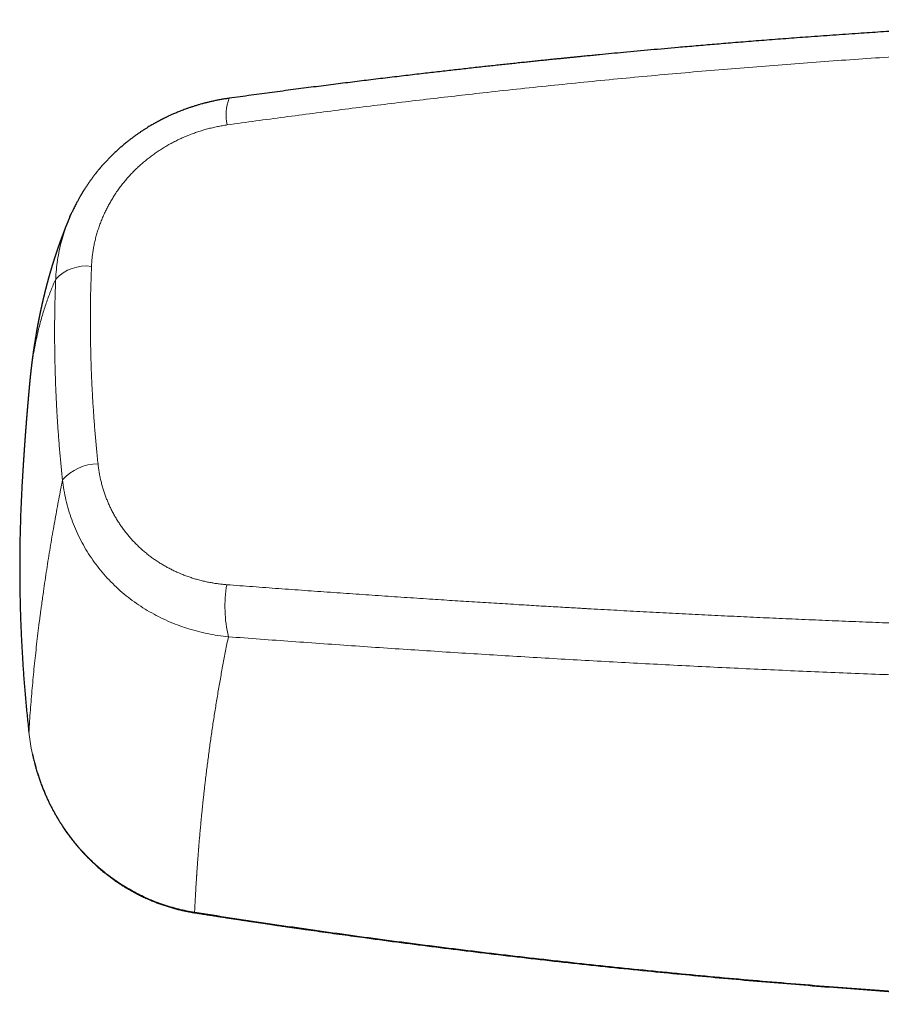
# Model space of a CAD drawing. Header units: millimetres. Extents: x 8 to 776, y 12 to 553.
# Tile 25 of 56: x 307 to 364, y 470 to 535. Entities that reach past the tile are written whole.
import ezdxf

# ---------------------------------------------------------------- set-up
doc = ezdxf.new("R2010")
doc.units = ezdxf.units.MM

msp = doc.modelspace()

# ---------------------------------------------------------------- linework, layer by layer
at = {"color": 7, "linetype": 'Continuous', "lineweight": 30}
msp.add_line((307.629, 511.072), (307.629, 511.075), dxfattribs=at)
at = {"color": 7, "linetype": 'Continuous', "lineweight": 30, "flags": 128}
msp.add_lwpolyline([(320.866, 529.979), (320.866, 529.979), (320.865, 529.979)], dxfattribs=at)
at = {"color": 8, "linetype": 'Continuous', "lineweight": 0, "flags": 128}
msp.add_lwpolyline([(318.567, 476.025), (318.565, 476.012), (318.563, 476.002), (318.561, 475.994), (318.56, 475.99), (318.559, 475.99), (318.559, 475.99)], dxfattribs=at)
at = {"color": 8, "linetype": 'Continuous', "lineweight": 0}
for centre, radius, start, end in [((323.639, 528.889), 2.981, 158.5421, 193.11162), ((311.364, 516.135), 2.728, 82.19992, 137.2769), ((312.167, 502.592), 3.149, 90.01827, 138.42711), ((329.323, 496.266), 8.742, 170.3312, 193.11027)]:
    msp.add_arc(centre, radius, start, end, dxfattribs=at)
at = {"color": 7, "linetype": 'Continuous', "lineweight": 30}
for points, knots in [([(379.697, 535.188), (379.551, 535.182), (378.833, 535.155), (377.539, 535.101), (375.814, 535.025), (374.083, 534.944), (372.347, 534.857), (370.605, 534.765), (368.857, 534.667), (367.432, 534.584), (366.334, 534.517), (365.568, 534.469), (364.81, 534.421), (364.06, 534.373), (363.319, 534.324), (362.543, 534.272), (361.735, 534.216), (360.895, 534.157), (360.068, 534.098), (359.272, 534.04), (358.507, 533.984), (357.773, 533.929), (357.05, 533.873), (356.337, 533.818), (355.634, 533.762), (354.941, 533.707), (354.278, 533.653), (353.643, 533.601), (353.034, 533.55), (352.43, 533.499), (351.827, 533.448), (351.224, 533.395), (350.22, 533.308), (348.814, 533.182), (347.08, 533.022), (345.88, 532.907), (345.212, 532.842), (345.004, 532.822), (344.796, 532.802), (344.588, 532.782), (344.378, 532.761), (344.156, 532.739), (343.922, 532.716), (343.672, 532.691), (343.413, 532.665), (343.145, 532.638), (342.871, 532.611), (342.589, 532.582), (342.301, 532.553), (342.004, 532.523), (341.679, 532.489), (341.323, 532.453), (340.937, 532.412), (340.539, 532.371), (340.129, 532.328), (339.706, 532.283), (339.272, 532.237), (338.826, 532.189), (338.368, 532.139), (337.898, 532.088), (337.416, 532.035), (336.923, 531.98), (336.427, 531.925), (335.93, 531.869), (335.432, 531.813), (334.923, 531.755), (334.404, 531.695), (333.863, 531.633), (333.3, 531.567), (332.715, 531.498), (332.118, 531.428), (331.509, 531.355), (330.888, 531.28), (330.268, 531.204), (329.649, 531.128), (329.031, 531.052), (328.403, 530.973), (327.765, 530.893), (327.116, 530.81), (326.457, 530.726), (325.787, 530.639), (325.107, 530.551), (324.416, 530.46), (323.72, 530.367), (323.017, 530.273), (322.309, 530.177), (321.591, 530.079), (321.109, 530.013), (320.866, 529.979)], [0, 0, 0, 0, 0.007374, 0.036396, 0.065524, 0.094757, 0.124095, 0.153538, 0.183086, 0.212738, 0.225815, 0.238796, 0.251631, 0.264321, 0.276865, 0.289263, 0.303689, 0.317912, 0.331932, 0.345751, 0.358361, 0.370797, 0.383061, 0.39515, 0.407067, 0.41881, 0.430379, 0.440832, 0.451139, 0.461371, 0.471602, 0.481834, 0.492066, 0.522762, 0.553459, 0.580474, 0.584012, 0.587549, 0.591087, 0.594625, 0.598168, 0.601806, 0.605909, 0.610163, 0.614566, 0.619119, 0.623821, 0.628585, 0.633494, 0.638547, 0.643745, 0.65012, 0.656701, 0.663486, 0.670475, 0.677669, 0.685068, 0.692671, 0.700479, 0.708492, 0.716709, 0.72513, 0.733756, 0.742077, 0.750579, 0.759263, 0.768129, 0.777176, 0.786971, 0.79697, 0.807173, 0.81758, 0.828192, 0.839008, 0.849394, 0.85996, 0.870709, 0.881639, 0.89275, 0.904043, 0.915517, 0.927173, 0.93901, 0.951029, 0.963009, 0.975165, 0.987495, 1, 1, 1, 1]), ([(320.865, 529.979), (320.78, 529.967), (320.612, 529.943), (320.363, 529.901), (320.123, 529.857), (319.89, 529.81), (319.667, 529.761), (319.453, 529.71), (319.249, 529.659), (319.051, 529.606), (318.85, 529.549), (318.646, 529.488), (318.441, 529.423), (318.246, 529.358), (318.062, 529.294), (317.888, 529.23), (317.726, 529.169), (317.575, 529.109), (317.435, 529.052), (317.304, 528.998), (317.183, 528.946), (317.071, 528.897), (316.968, 528.85), (316.874, 528.807), (316.789, 528.767), (316.711, 528.73), (316.643, 528.697), (316.583, 528.667), (316.532, 528.642), (316.492, 528.622), (316.462, 528.607), (316.439, 528.595), (316.417, 528.584), (316.39, 528.57), (316.356, 528.553), (316.314, 528.531), (316.265, 528.505), (316.211, 528.476), (316.153, 528.445), (316.092, 528.412), (316.028, 528.378), (315.949, 528.333), (315.852, 528.279), (315.737, 528.212), (315.609, 528.137), (315.469, 528.052), (315.316, 527.956), (315.157, 527.853), (314.994, 527.746), (314.834, 527.636), (314.672, 527.522), (314.51, 527.404), (314.349, 527.283), (314.199, 527.167), (314.064, 527.06), (313.944, 526.962), (313.837, 526.873), (313.737, 526.788), (313.64, 526.704), (313.543, 526.618), (313.442, 526.528), (313.339, 526.432), (313.233, 526.333), (313.123, 526.226), (313.008, 526.113), (312.902, 526.006), (312.806, 525.906), (312.721, 525.817), (312.641, 525.73), (312.572, 525.655), (312.515, 525.591), (312.468, 525.539), (312.426, 525.491), (312.387, 525.446), (312.352, 525.405), (312.32, 525.368), (312.293, 525.337), (312.269, 525.308), (312.245, 525.279), (312.216, 525.244), (312.18, 525.201), (312.138, 525.149), (312.089, 525.09), (312.035, 525.021), (311.975, 524.945), (311.91, 524.862), (311.843, 524.773), (311.759, 524.661), (311.659, 524.523), (311.542, 524.357), (311.421, 524.179), (311.329, 524.038), (311.265, 523.939), (311.233, 523.888), (311.203, 523.841), (311.175, 523.796), (311.15, 523.754), (311.128, 523.717), (311.112, 523.691), (311.1, 523.671), (311.089, 523.654), (311.078, 523.634), (311.064, 523.612), (311.048, 523.585), (311.029, 523.553), (311.005, 523.51), (310.974, 523.457), (310.937, 523.392), (310.895, 523.317), (310.847, 523.232), (310.796, 523.137), (310.74, 523.031), (310.679, 522.915), (310.615, 522.788), (310.548, 522.651), (310.495, 522.539), (310.465, 522.473), (310.457, 522.457)], [0, 0, 0, 0, 0.019356, 0.038148, 0.056378, 0.074049, 0.091162, 0.107427, 0.123157, 0.138352, 0.153014, 0.169773, 0.185777, 0.201029, 0.215527, 0.229273, 0.242266, 0.254199, 0.265419, 0.275924, 0.285716, 0.294793, 0.303156, 0.310803, 0.317896, 0.324244, 0.329881, 0.334811, 0.339034, 0.342552, 0.344819, 0.346649, 0.348234, 0.350395, 0.353228, 0.356733, 0.360911, 0.365573, 0.370472, 0.375608, 0.38098, 0.386591, 0.395887, 0.405771, 0.416245, 0.428865, 0.44225, 0.456401, 0.471222, 0.485741, 0.499702, 0.515437, 0.530391, 0.54456, 0.557942, 0.568867, 0.579203, 0.588947, 0.598173, 0.607785, 0.618054, 0.628338, 0.639206, 0.650657, 0.662689, 0.675303, 0.684477, 0.693919, 0.702913, 0.711058, 0.716862, 0.722143, 0.726901, 0.731136, 0.735496, 0.739116, 0.742077, 0.744788, 0.747453, 0.750698, 0.754953, 0.759971, 0.765754, 0.772301, 0.779612, 0.787627, 0.79603, 0.804774, 0.819207, 0.834484, 0.850608, 0.867579, 0.872547, 0.877219, 0.881395, 0.885075, 0.889209, 0.892461, 0.894831, 0.896218, 0.897674, 0.899385, 0.901352, 0.903615, 0.906447, 0.909897, 0.914705, 0.920357, 0.926851, 0.934189, 0.942371, 0.951398, 0.96127, 0.971988, 0.983553, 0.995966, 1, 1, 1, 1]), ([(310.304, 522.121), (310.321, 522.165), (310.367, 522.279), (310.421, 522.39), (310.455, 522.458)], [0, 0, 0, 0, 0.3849102, 1, 1, 1, 1]), ([(310.301, 522.122), (310.298, 522.115), (310.291, 522.099), (310.281, 522.074), (310.27, 522.048), (310.258, 522.019), (310.245, 521.988), (310.23, 521.953), (310.214, 521.916), (310.199, 521.878), (310.183, 521.841), (310.169, 521.807), (310.157, 521.777), (310.146, 521.75), (310.135, 521.725), (310.125, 521.7), (310.115, 521.674), (310.104, 521.648), (310.093, 521.62), (310.079, 521.587), (310.065, 521.551), (310.05, 521.514), (310.036, 521.48), (310.024, 521.448), (310.011, 521.417), (309.999, 521.387), (309.988, 521.357), (309.976, 521.328), (309.964, 521.297), (309.951, 521.265), (309.938, 521.23), (309.924, 521.195), (309.911, 521.161), (309.899, 521.129), (309.887, 521.099), (309.876, 521.071), (309.866, 521.043), (309.855, 521.016), (309.846, 520.991), (309.837, 520.969), (309.829, 520.947), (309.82, 520.922), (309.81, 520.895), (309.799, 520.868), (309.789, 520.841), (309.78, 520.817), (309.772, 520.796), (309.766, 520.778), (309.759, 520.761), (309.753, 520.745), (309.747, 520.728), (309.741, 520.712), (309.734, 520.693), (309.726, 520.671), (309.717, 520.646), (309.707, 520.62), (309.697, 520.591), (309.686, 520.56), (309.674, 520.529), (309.663, 520.499), (309.653, 520.471), (309.644, 520.445), (309.635, 520.421), (309.625, 520.393), (309.614, 520.363), (309.602, 520.328), (309.589, 520.291), (309.575, 520.251), (309.561, 520.212), (309.548, 520.176), (309.537, 520.144), (309.527, 520.114), (309.517, 520.086), (309.508, 520.059), (309.498, 520.031), (309.488, 520.002), (309.478, 519.973), (309.467, 519.941), (309.456, 519.907), (309.443, 519.869), (309.429, 519.83), (309.417, 519.792), (309.405, 519.756), (309.394, 519.723), (309.384, 519.694), (309.375, 519.667), (309.366, 519.639), (309.356, 519.609), (309.345, 519.577), (309.334, 519.543), (309.323, 519.51), (309.313, 519.478), (309.303, 519.447), (309.293, 519.416), (309.283, 519.385), (309.273, 519.353), (309.262, 519.321), (309.252, 519.287), (309.24, 519.25), (309.227, 519.21), (309.214, 519.169), (309.202, 519.13), (309.19, 519.093), (309.179, 519.057), (309.17, 519.026), (309.161, 518.998), (309.153, 518.971), (309.144, 518.943), (309.135, 518.912), (309.125, 518.881), (309.116, 518.85), (309.106, 518.818), (309.096, 518.785), (309.085, 518.749), (309.075, 518.715), (309.065, 518.682), (309.055, 518.649), (309.045, 518.616), (309.035, 518.58), (309.024, 518.543), (309.014, 518.508), (309.004, 518.477), (308.996, 518.447), (308.988, 518.42), (308.98, 518.393), (308.972, 518.365), (308.964, 518.338), (308.956, 518.31), (308.949, 518.282), (308.94, 518.253), (308.932, 518.224), (308.924, 518.195), (308.916, 518.168), (308.909, 518.141), (308.901, 518.114), (308.894, 518.088), (308.887, 518.062), (308.879, 518.036), (308.872, 518.01), (308.864, 517.981), (308.856, 517.952), (308.848, 517.924), (308.842, 517.899), (308.835, 517.874), (308.828, 517.85), (308.822, 517.828), (308.816, 517.806), (308.811, 517.786), (308.805, 517.765), (308.8, 517.744), (308.794, 517.724), (308.789, 517.705), (308.784, 517.684), (308.778, 517.661), (308.771, 517.636), (308.764, 517.61), (308.757, 517.585), (308.75, 517.557), (308.742, 517.528), (308.735, 517.498), (308.728, 517.47), (308.721, 517.445), (308.715, 517.421), (308.709, 517.397), (308.702, 517.373), (308.696, 517.347), (308.689, 517.318), (308.681, 517.287), (308.672, 517.254), (308.664, 517.222), (308.657, 517.192), (308.65, 517.164), (308.643, 517.137), (308.636, 517.109), (308.629, 517.08), (308.621, 517.049), (308.613, 517.015), (308.604, 516.98), (308.596, 516.947), (308.589, 516.918), (308.584, 516.896), (308.579, 516.876), (308.574, 516.857), (308.57, 516.839), (308.566, 516.821), (308.561, 516.803), (308.557, 516.784), (308.552, 516.765), (308.547, 516.743), (308.541, 516.719), (308.535, 516.692), (308.528, 516.665), (308.521, 516.634), (308.514, 516.603), (308.506, 516.57), (308.499, 516.541), (308.493, 516.512), (308.487, 516.484), (308.48, 516.455), (308.473, 516.424), (308.466, 516.394), (308.459, 516.364), (308.453, 516.336), (308.447, 516.31), (308.441, 516.285), (308.436, 516.262), (308.43, 516.237), (308.424, 516.208), (308.417, 516.175), (308.41, 516.144), (308.403, 516.114), (308.397, 516.084), (308.39, 516.053), (308.383, 516.023), (308.377, 515.993), (308.371, 515.964), (308.364, 515.932), (308.356, 515.895), (308.347, 515.852), (308.339, 515.815), (308.333, 515.784), (308.327, 515.759), (308.322, 515.733), (308.316, 515.707), (308.311, 515.681), (308.306, 515.654), (308.3, 515.627), (308.295, 515.602), (308.29, 515.577), (308.284, 515.551), (308.279, 515.525), (308.273, 515.496), (308.266, 515.462), (308.259, 515.426), (308.252, 515.391), (308.245, 515.357), (308.239, 515.325), (308.233, 515.295), (308.228, 515.267), (308.222, 515.238), (308.216, 515.208), (308.21, 515.175), (308.204, 515.145), (308.199, 515.116), (308.194, 515.092), (308.19, 515.069), (308.186, 515.049), (308.182, 515.03), (308.179, 515.012), (308.175, 514.993), (308.171, 514.973), (308.167, 514.95), (308.163, 514.926), (308.158, 514.903), (308.154, 514.879), (308.149, 514.853), (308.144, 514.827), (308.139, 514.8), (308.134, 514.772), (308.129, 514.744), (308.124, 514.715), (308.119, 514.687), (308.114, 514.659), (308.108, 514.629), (308.103, 514.597), (308.097, 514.563), (308.09, 514.527), (308.084, 514.491), (308.078, 514.458), (308.073, 514.427), (308.068, 514.397), (308.063, 514.369), (308.054, 514.32), (308.042, 514.245), (308.026, 514.153), (308.012, 514.066), (307.997, 513.977), (307.983, 513.885), (307.968, 513.792), (307.957, 513.722), (307.949, 513.668), (307.943, 513.628), (307.937, 513.589), (307.931, 513.552), (307.926, 513.517), (307.921, 513.484), (307.916, 513.453), (307.912, 513.425), (307.908, 513.397), (307.903, 513.367), (307.899, 513.336), (307.894, 513.305), (307.89, 513.273), (307.886, 513.244), (307.882, 513.217), (307.878, 513.191), (307.874, 513.166), (307.871, 513.139), (307.867, 513.111), (307.862, 513.08), (307.858, 513.051), (307.854, 513.023), (307.851, 512.999), (307.848, 512.977), (307.845, 512.957), (307.843, 512.939), (307.841, 512.922), (307.838, 512.905), (307.836, 512.889), (307.834, 512.871), (307.831, 512.852), (307.828, 512.831), (307.825, 512.809), (307.822, 512.786), (307.819, 512.76), (307.815, 512.733), (307.812, 512.706), (307.808, 512.679), (307.805, 512.651), (307.801, 512.623), (307.798, 512.596), (307.794, 512.57), (307.791, 512.546), (307.788, 512.522), (307.785, 512.498), (307.782, 512.472), (307.778, 512.444), (307.775, 512.417), (307.772, 512.392), (307.768, 512.362), (307.764, 512.329), (307.76, 512.291), (307.756, 512.258), (307.752, 512.226), (307.748, 512.195), (307.744, 512.163), (307.741, 512.132), (307.737, 512.102), (307.734, 512.073), (307.731, 512.046), (307.728, 512.021), (307.725, 511.997), (307.722, 511.973), (307.719, 511.948), (307.716, 511.92), (307.713, 511.887), (307.708, 511.848), (307.704, 511.806), (307.699, 511.767), (307.696, 511.733), (307.692, 511.703), (307.689, 511.674), (307.686, 511.643), (307.682, 511.609), (307.678, 511.572), (307.674, 511.533), (307.671, 511.497), (307.667, 511.463), (307.664, 511.43), (307.661, 511.398), (307.657, 511.364), (307.654, 511.332), (307.651, 511.301), (307.648, 511.274), (307.646, 511.247), (307.643, 511.22), (307.641, 511.198), (307.639, 511.181), (307.638, 511.167), (307.636, 511.149), (307.634, 511.128), (307.632, 511.103), (307.63, 511.085), (307.629, 511.075)], [0, 0, 0, 0, 0.0020498, 0.0045414, 0.0070414, 0.0096033, 0.012633, 0.0159559, 0.0195987, 0.0232474, 0.0267939, 0.0300257, 0.0329498, 0.0353246, 0.0377908, 0.040155, 0.0424394, 0.044922, 0.0476461, 0.0505068, 0.0542038, 0.0578021, 0.0610075, 0.0639449, 0.0668243, 0.0696716, 0.072526, 0.0752398, 0.0780793, 0.0811403, 0.084467, 0.0878285, 0.0910449, 0.0940738, 0.0968585, 0.0994737, 0.1020832, 0.1046641, 0.1071927, 0.1089795, 0.1110441, 0.1133895, 0.1159501, 0.1185257, 0.1211007, 0.1234923, 0.1253981, 0.1270531, 0.128532, 0.1300379, 0.1315824, 0.1331646, 0.1347587, 0.1369505, 0.1392193, 0.1417137, 0.1444311, 0.14731, 0.1502492, 0.1531475, 0.1557736, 0.1581284, 0.1603956, 0.1626449, 0.1657763, 0.1689322, 0.1723481, 0.176075, 0.1800841, 0.1832968, 0.1862578, 0.1889772, 0.1915713, 0.1940617, 0.1966706, 0.199298, 0.2020554, 0.2049695, 0.2081321, 0.2115565, 0.2154692, 0.219055, 0.2223714, 0.2254732, 0.2279337, 0.2304289, 0.2330193, 0.2357392, 0.2387301, 0.2419246, 0.245045, 0.2479819, 0.2507341, 0.2537374, 0.2565847, 0.2594359, 0.2623768, 0.2654527, 0.2688711, 0.2726443, 0.2766292, 0.2802959, 0.2836507, 0.2867899, 0.2899309, 0.292255, 0.2946692, 0.2972456, 0.3000603, 0.3030608, 0.3059246, 0.3085967, 0.3120104, 0.3151719, 0.3182474, 0.3213853, 0.3242326, 0.3272826, 0.3306056, 0.334106, 0.3373308, 0.3402444, 0.3428471, 0.3453418, 0.347801, 0.3502757, 0.3529373, 0.3553345, 0.3578777, 0.3605437, 0.3633248, 0.365964, 0.3683358, 0.3708417, 0.3732885, 0.3757108, 0.378126, 0.3803308, 0.3827429, 0.3854243, 0.3883125, 0.3906296, 0.3929852, 0.395298, 0.3973726, 0.3995204, 0.4014149, 0.4032869, 0.4051467, 0.4070188, 0.4089245, 0.4105895, 0.4124298, 0.4145142, 0.4168426, 0.4192512, 0.4215984, 0.4238845, 0.4268555, 0.4295346, 0.4319733, 0.4343883, 0.4364534, 0.4385833, 0.4407813, 0.4431235, 0.4456963, 0.4484862, 0.4516609, 0.4545588, 0.4572369, 0.4597761, 0.4622513, 0.4647156, 0.4672657, 0.470089, 0.4731753, 0.4764344, 0.47983, 0.4821004, 0.4841204, 0.4858961, 0.4875761, 0.4892249, 0.4908427, 0.4924612, 0.4941025, 0.4958463, 0.497748, 0.4999366, 0.502412, 0.5049823, 0.5074654, 0.5106493, 0.5135739, 0.5162019, 0.5186912, 0.5211848, 0.5237985, 0.5265836, 0.5295975, 0.532036, 0.5346138, 0.5370525, 0.5392667, 0.5412677, 0.543195, 0.5461591, 0.54908, 0.5520349, 0.5545174, 0.5572386, 0.5600458, 0.5628112, 0.5655345, 0.5681305, 0.5705371, 0.5742699, 0.5780335, 0.5820765, 0.584148, 0.5863841, 0.5887849, 0.5911928, 0.5934065, 0.5959469, 0.5983049, 0.6006001, 0.6028419, 0.6050771, 0.6073482, 0.6098449, 0.6130709, 0.6163524, 0.6195435, 0.6226139, 0.6254569, 0.6280939, 0.630553, 0.6330627, 0.6357636, 0.638672, 0.6418447, 0.6440476, 0.6462755, 0.6483118, 0.6501473, 0.6517878, 0.6533438, 0.6548573, 0.6568699, 0.6588894, 0.6609715, 0.6631733, 0.6651997, 0.6674831, 0.6699633, 0.6723479, 0.674598, 0.6773473, 0.6799036, 0.6822728, 0.6848804, 0.6875064, 0.6903408, 0.6934278, 0.6966272, 0.6998807, 0.7029175, 0.705683, 0.7081882, 0.7106471, 0.713137, 0.7213916, 0.7307169, 0.7375843, 0.7446993, 0.7542455, 0.7621828, 0.7694728, 0.7728938, 0.7764989, 0.7799867, 0.783327, 0.7864043, 0.7892662, 0.7921122, 0.7944402, 0.7969213, 0.7995454, 0.8022753, 0.8051072, 0.8079569, 0.8105525, 0.8128782, 0.8151134, 0.8173511, 0.81969, 0.8221805, 0.8248528, 0.8277931, 0.8299732, 0.8321535, 0.8341257, 0.8358869, 0.8374434, 0.8389202, 0.8403662, 0.8417814, 0.8433895, 0.845082, 0.8468649, 0.8487577, 0.8508624, 0.8531498, 0.85563, 0.8579883, 0.8601313, 0.8628386, 0.8653136, 0.8676062, 0.8698803, 0.8722353, 0.8740494, 0.8761394, 0.8785086, 0.8810518, 0.8834396, 0.8856482, 0.8876901, 0.8911862, 0.8944341, 0.8976642, 0.9000853, 0.9028105, 0.905715, 0.9084706, 0.9111791, 0.913725, 0.9161534, 0.9182273, 0.9202771, 0.9223276, 0.9245109, 0.9269179, 0.9295251, 0.9333783, 0.9370642, 0.9404991, 0.9436441, 0.9460592, 0.948514, 0.9512048, 0.9541488, 0.9575565, 0.9609357, 0.9641932, 0.96715, 0.9699003, 0.9726493, 0.9755897, 0.9788172, 0.9811805, 0.9835703, 0.9859868, 0.988342, 0.9904607, 0.9917171, 0.9928978, 0.9942745, 0.9959168, 0.9978252, 1, 1, 1, 1]), ([(307.629, 511.072), (307.629, 511.071), (307.628, 511.066), (307.627, 511.053), (307.625, 511.034), (307.624, 511.015), (307.622, 510.999), (307.621, 510.987), (307.62, 510.975), (307.619, 510.96), (307.617, 510.943), (307.615, 510.925), (307.614, 510.908), (307.612, 510.894), (307.611, 510.881), (307.61, 510.867), (307.608, 510.851), (307.607, 510.834), (307.605, 510.814), (307.603, 510.792), (307.601, 510.772), (307.6, 510.756), (307.599, 510.743), (307.597, 510.73), (307.596, 510.712), (307.594, 510.691), (307.592, 510.668), (307.59, 510.646), (307.588, 510.626), (307.586, 510.606), (307.584, 510.584), (307.582, 510.562), (307.58, 510.54), (307.578, 510.522), (307.577, 510.506), (307.576, 510.492), (307.574, 510.478), (307.573, 510.464), (307.571, 510.446), (307.57, 510.426), (307.568, 510.406), (307.566, 510.39), (307.565, 510.375), (307.564, 510.36), (307.562, 510.34), (307.56, 510.318), (307.558, 510.297), (307.557, 510.28), (307.555, 510.263), (307.553, 510.244), (307.551, 510.221), (307.549, 510.194), (307.547, 510.167), (307.544, 510.144), (307.543, 510.123), (307.541, 510.102), (307.539, 510.081), (307.537, 510.062), (307.536, 510.044), (307.534, 510.029), (307.533, 510.015), (307.532, 510.001), (307.53, 509.98), (307.528, 509.956), (307.526, 509.932), (307.524, 509.911), (307.522, 509.89), (307.52, 509.867), (307.518, 509.842), (307.516, 509.82), (307.514, 509.799), (307.513, 509.782), (307.512, 509.769), (307.51, 509.753), (307.509, 509.733), (307.507, 509.708), (307.504, 509.684), (307.502, 509.662), (307.501, 509.64), (307.498, 509.614), (307.496, 509.584), (307.493, 509.554), (307.491, 509.53), (307.49, 509.51), (307.488, 509.494), (307.487, 509.478), (307.485, 509.459), (307.483, 509.438), (307.482, 509.419), (307.48, 509.401), (307.479, 509.384), (307.477, 509.364), (307.475, 509.343), (307.474, 509.322), (307.472, 509.304), (307.471, 509.29), (307.47, 509.278), (307.469, 509.264), (307.467, 509.247), (307.466, 509.226), (307.464, 509.204), (307.462, 509.184), (307.461, 509.167), (307.46, 509.152), (307.458, 509.138), (307.457, 509.126), (307.456, 509.112), (307.455, 509.095), (307.453, 509.075), (307.452, 509.056), (307.45, 509.039), (307.449, 509.024), (307.448, 509.009), (307.446, 508.992), (307.445, 508.973), (307.443, 508.954), (307.442, 508.936), (307.441, 508.92), (307.439, 508.904), (307.438, 508.885), (307.436, 508.859), (307.433, 508.829), (307.431, 508.8), (307.429, 508.776), (307.427, 508.759), (307.426, 508.744), (307.425, 508.729), (307.424, 508.711), (307.422, 508.692), (307.42, 508.67), (307.418, 508.644), (307.416, 508.609), (307.413, 508.574), (307.41, 508.538), (307.407, 508.501), (307.404, 508.469), (307.402, 508.444), (307.401, 508.43), (307.4, 508.415), (307.399, 508.397), (307.397, 508.377), (307.395, 508.353), (307.393, 508.329), (307.392, 508.307), (307.39, 508.289), (307.389, 508.271), (307.387, 508.252), (307.386, 508.231), (307.384, 508.209), (307.383, 508.189), (307.381, 508.171), (307.38, 508.155), (307.379, 508.137), (307.377, 508.115), (307.375, 508.092), (307.374, 508.072), (307.372, 508.053), (307.371, 508.033), (307.369, 508.011), (307.367, 507.986), (307.365, 507.961), (307.363, 507.938), (307.362, 507.92), (307.361, 507.904), (307.36, 507.89), (307.359, 507.877), (307.358, 507.863), (307.356, 507.845), (307.355, 507.826), (307.353, 507.808), (307.352, 507.79), (307.35, 507.768), (307.348, 507.74), (307.346, 507.711), (307.344, 507.685), (307.343, 507.663), (307.341, 507.643), (307.34, 507.621), (307.338, 507.598), (307.336, 507.577), (307.335, 507.561), (307.334, 507.545), (307.333, 507.527), (307.331, 507.505), (307.329, 507.479), (307.327, 507.451), (307.325, 507.426), (307.324, 507.406), (307.323, 507.389), (307.321, 507.372), (307.32, 507.353), (307.318, 507.333), (307.317, 507.313), (307.316, 507.296), (307.315, 507.281), (307.314, 507.266), (307.312, 507.248), (307.311, 507.226), (307.309, 507.205), (307.308, 507.186), (307.307, 507.169), (307.305, 507.153), (307.304, 507.134), (307.303, 507.113), (307.301, 507.09), (307.299, 507.067), (307.298, 507.047), (307.297, 507.03), (307.296, 507.016), (307.295, 507.003), (307.294, 506.989), (307.293, 506.972), (307.291, 506.951), (307.29, 506.93), (307.288, 506.912), (307.287, 506.898), (307.286, 506.884), (307.285, 506.868), (307.284, 506.851), (307.283, 506.832), (307.282, 506.813), (307.28, 506.794), (307.279, 506.779), (307.278, 506.763), (307.277, 506.745), (307.275, 506.724), (307.274, 506.701), (307.272, 506.679), (307.271, 506.659), (307.269, 506.638), (307.268, 506.614), (307.266, 506.585), (307.264, 506.554), (307.262, 506.525), (307.26, 506.502), (307.259, 506.481), (307.257, 506.457), (307.255, 506.43), (307.253, 506.402), (307.252, 506.377), (307.25, 506.353), (307.248, 506.325), (307.247, 506.3), (307.245, 506.278), (307.244, 506.262), (307.243, 506.245), (307.242, 506.225), (307.24, 506.204), (307.239, 506.183), (307.238, 506.165), (307.237, 506.149), (307.236, 506.136), (307.235, 506.121), (307.234, 506.102), (307.232, 506.082), (307.231, 506.063), (307.23, 506.047), (307.229, 506.033), (307.228, 506.019), (307.227, 506.004), (307.226, 505.986), (307.224, 505.964), (307.223, 505.938), (307.221, 505.912), (307.22, 505.89), (307.218, 505.871), (307.217, 505.855), (307.216, 505.84), (307.215, 505.823), (307.214, 505.804), (307.213, 505.785), (307.212, 505.767), (307.211, 505.751), (307.21, 505.735), (307.209, 505.716), (307.207, 505.696), (307.206, 505.675), (307.205, 505.656), (307.204, 505.638), (307.203, 505.623), (307.202, 505.608), (307.2, 505.585), (307.198, 505.556), (307.197, 505.525), (307.195, 505.497), (307.193, 505.467), (307.191, 505.439), (307.19, 505.415), (307.189, 505.399), (307.188, 505.386), (307.187, 505.372), (307.186, 505.356), (307.185, 505.336), (307.183, 505.312), (307.182, 505.285), (307.18, 505.259), (307.179, 505.236), (307.178, 505.217), (307.177, 505.2), (307.175, 505.183), (307.174, 505.162), (307.173, 505.14), (307.171, 505.104), (307.168, 505.051), (307.163, 504.978), (307.159, 504.903), (307.154, 504.826), (307.15, 504.755), (307.147, 504.703), (307.145, 504.67), (307.144, 504.647), (307.142, 504.623), (307.141, 504.601), (307.14, 504.582), (307.139, 504.566), (307.138, 504.552), (307.138, 504.54), (307.137, 504.533), (307.137, 504.531)], [0, 0, 0, 0, 0.000172, 0.002587, 0.005615, 0.008788, 0.010971, 0.012733, 0.01436, 0.016516, 0.019227, 0.022094, 0.024747, 0.026627, 0.028502, 0.030701, 0.03294, 0.035539, 0.038592, 0.042064, 0.045174, 0.047591, 0.049319, 0.05099, 0.053791, 0.057169, 0.06064, 0.064013, 0.066922, 0.069891, 0.073031, 0.07672, 0.080022, 0.082806, 0.085085, 0.087122, 0.089172, 0.091105, 0.09367, 0.097074, 0.100274, 0.102694, 0.104509, 0.106757, 0.10969, 0.113624, 0.116616, 0.118978, 0.121512, 0.124282, 0.127721, 0.131939, 0.136334, 0.139764, 0.142654, 0.145764, 0.149133, 0.151983, 0.154727, 0.157031, 0.158896, 0.160836, 0.163458, 0.168307, 0.171844, 0.174459, 0.177669, 0.181633, 0.18487, 0.188591, 0.191881, 0.194388, 0.196152, 0.197948, 0.201343, 0.205268, 0.209254, 0.212591, 0.215244, 0.219124, 0.224516, 0.228879, 0.232459, 0.235436, 0.237844, 0.23997, 0.242907, 0.246408, 0.249287, 0.251734, 0.254229, 0.257296, 0.260683, 0.263952, 0.266898, 0.268766, 0.270356, 0.272319, 0.274985, 0.278353, 0.28181, 0.284818, 0.28738, 0.289722, 0.291776, 0.29354, 0.295393, 0.297951, 0.301193, 0.304436, 0.306862, 0.308804, 0.311116, 0.31384, 0.316747, 0.319583, 0.322484, 0.324916, 0.326953, 0.329712, 0.333547, 0.338894, 0.343287, 0.346854, 0.349721, 0.3514, 0.353678, 0.356589, 0.359644, 0.362095, 0.366418, 0.371796, 0.377854, 0.382728, 0.388015, 0.394884, 0.397161, 0.399237, 0.401559, 0.40415, 0.407255, 0.410869, 0.414848, 0.418243, 0.420925, 0.423444, 0.426289, 0.429483, 0.43305, 0.436383, 0.438944, 0.441, 0.443717, 0.447288, 0.451066, 0.45406, 0.456745, 0.459648, 0.462991, 0.466989, 0.471081, 0.474553, 0.477287, 0.479638, 0.481771, 0.483702, 0.485654, 0.488341, 0.491633, 0.494486, 0.496673, 0.500027, 0.504512, 0.509211, 0.513319, 0.516663, 0.519173, 0.522712, 0.526712, 0.52972, 0.531951, 0.534343, 0.537047, 0.540422, 0.544475, 0.549048, 0.552936, 0.555921, 0.558252, 0.560828, 0.56372, 0.566982, 0.570209, 0.572815, 0.574804, 0.57693, 0.579853, 0.583399, 0.586701, 0.589546, 0.592116, 0.594489, 0.597223, 0.600585, 0.604417, 0.607905, 0.61093, 0.613526, 0.61573, 0.617715, 0.619589, 0.622141, 0.625527, 0.629056, 0.631763, 0.633758, 0.635842, 0.638171, 0.64077, 0.643732, 0.646959, 0.649868, 0.652152, 0.654221, 0.656999, 0.660514, 0.664005, 0.667479, 0.670531, 0.673452, 0.677062, 0.681512, 0.687014, 0.691426, 0.695022, 0.697593, 0.701082, 0.705959, 0.710318, 0.713765, 0.717465, 0.721731, 0.726414, 0.729381, 0.731602, 0.734015, 0.737148, 0.740773, 0.743985, 0.746732, 0.749187, 0.751084, 0.753179, 0.756026, 0.759559, 0.762658, 0.764931, 0.76691, 0.769045, 0.771388, 0.774029, 0.777451, 0.781654, 0.78597, 0.789377, 0.792093, 0.794539, 0.796818, 0.799167, 0.802198, 0.805586, 0.808357, 0.810445, 0.812869, 0.815778, 0.819125, 0.822258, 0.825418, 0.828146, 0.830362, 0.83249, 0.835386, 0.841033, 0.845699, 0.849725, 0.854127, 0.859614, 0.862757, 0.865139, 0.867051, 0.869213, 0.871657, 0.874425, 0.878303, 0.882781, 0.887015, 0.890501, 0.893506, 0.895808, 0.898385, 0.901706, 0.90544, 0.908496, 0.918439, 0.930347, 0.94223, 0.953606, 0.966425, 0.97509, 0.978153, 0.981797, 0.98576, 0.989227, 0.992156, 0.994701, 0.99678, 0.998763, 1, 1, 1, 1]), ([(307.143, 504.626), (307.139, 504.572), (307.116, 504.202), (307.083, 503.513), (307.04, 502.528), (307.008, 501.51), (306.985, 500.461), (306.974, 499.412), (306.974, 498.363), (306.985, 497.314), (307.007, 496.266), (307.041, 495.217), (307.085, 494.168), (307.141, 493.119), (307.207, 492.077), (307.284, 491.041), (307.372, 490.011), (307.47, 488.981), (307.544, 488.295), (307.581, 487.952)], [0, 0, 0, 0, 0.00955, 0.066731, 0.123887, 0.186733, 0.249561, 0.312377, 0.375188, 0.438, 0.500821, 0.563657, 0.626515, 0.689402, 0.752325, 0.814165, 0.876054, 0.937997, 1, 1, 1, 1]), ([(307.145, 504.681), (307.145, 504.674), (307.144, 504.657), (307.143, 504.632), (307.142, 504.614), (307.142, 504.607)], [0, 0, 0, 0, 0.308071, 0.739758, 1, 1, 1, 1]), ([(307.816, 486.533), (307.82, 486.511), (307.844, 486.397), (307.895, 486.178), (307.969, 485.878), (308.053, 485.572), (308.142, 485.276), (308.234, 484.987), (308.331, 484.706), (308.431, 484.434), (308.534, 484.171), (308.639, 483.918), (308.745, 483.675), (308.852, 483.442), (308.959, 483.218), (309.067, 483.004), (309.174, 482.799), (309.281, 482.604), (309.386, 482.417), (309.49, 482.24), (309.591, 482.073), (309.69, 481.915), (309.786, 481.765), (309.881, 481.622), (309.973, 481.486), (310.062, 481.357), (310.149, 481.236), (310.233, 481.12), (310.32, 481.004), (310.412, 480.883), (310.51, 480.757), (310.615, 480.625), (310.728, 480.488), (310.848, 480.346), (310.975, 480.199), (311.11, 480.049), (311.252, 479.895), (311.401, 479.739), (311.558, 479.579), (311.725, 479.416), (311.903, 479.248), (312.09, 479.077), (312.288, 478.905), (312.495, 478.731), (312.713, 478.556), (312.941, 478.381), (313.171, 478.212), (313.401, 478.051), (313.632, 477.896), (313.872, 477.743), (314.121, 477.592), (314.377, 477.444), (314.641, 477.3), (314.913, 477.16), (315.194, 477.023), (315.47, 476.898), (315.738, 476.784), (315.999, 476.679), (316.266, 476.579), (316.541, 476.483), (316.822, 476.392), (317.104, 476.308), (317.388, 476.231), (317.672, 476.162), (317.962, 476.098), (318.258, 476.039), (318.458, 476.006), (318.559, 475.99)], [0, 0, 0, 0, 0.004159, 0.021831, 0.042183, 0.06202, 0.081346, 0.100161, 0.118836, 0.136983, 0.154603, 0.171697, 0.188265, 0.204309, 0.219829, 0.234793, 0.249236, 0.263158, 0.276559, 0.289439, 0.301581, 0.313221, 0.324358, 0.334991, 0.345322, 0.355128, 0.364407, 0.373174, 0.382097, 0.391561, 0.401567, 0.412093, 0.42316, 0.434772, 0.446929, 0.459632, 0.472623, 0.486123, 0.500129, 0.514642, 0.529974, 0.545833, 0.562219, 0.579133, 0.596574, 0.614543, 0.63304, 0.649965, 0.667311, 0.685078, 0.703268, 0.721881, 0.740575, 0.759682, 0.779201, 0.799136, 0.816379, 0.833924, 0.851773, 0.86993, 0.888395, 0.907173, 0.925166, 0.943442, 0.962004, 0.980855, 1, 1, 1, 1]), ([(318.559, 475.99), (318.685, 475.97), (318.933, 475.931), (319.301, 475.874), (319.66, 475.818), (320.011, 475.764), (320.351, 475.712), (320.68, 475.661), (320.999, 475.613), (321.31, 475.565), (321.63, 475.517), (321.96, 475.467), (322.297, 475.417), (322.622, 475.368), (322.935, 475.321), (323.236, 475.277), (323.525, 475.234), (323.802, 475.193), (324.068, 475.154), (324.321, 475.117), (324.563, 475.082), (324.792, 475.049), (324.996, 475.019), (325.174, 474.993), (325.33, 474.971), (325.481, 474.949), (325.63, 474.928), (325.779, 474.906), (326.124, 474.857), (326.667, 474.78), (327.41, 474.675), (328.163, 474.57), (328.925, 474.466), (330.198, 474.292), (331.981, 474.054), (334.273, 473.758), (336.621, 473.465), (339.024, 473.176), (341.483, 472.891), (343.944, 472.618), (346.406, 472.356), (348.794, 472.113), (351.109, 471.888), (353.35, 471.679), (355.592, 471.48), (357.835, 471.29), (360.078, 471.109), (362.322, 470.938), (364.542, 470.778), (366.155, 470.668), (367.163, 470.602), (367.588, 470.575), (368.011, 470.547), (368.454, 470.519), (368.914, 470.491), (369.391, 470.461), (369.857, 470.433), (370.313, 470.406), (370.758, 470.38), (371.097, 470.36), (371.333, 470.346), (371.475, 470.338), (371.623, 470.33), (371.78, 470.321), (371.945, 470.311), (372.129, 470.301), (372.334, 470.29), (372.559, 470.277), (372.796, 470.264), (373.046, 470.25), (373.309, 470.236), (373.585, 470.221), (373.874, 470.206), (374.174, 470.19), (374.485, 470.174), (374.809, 470.158), (375.144, 470.141), (375.491, 470.123), (375.849, 470.105), (376.22, 470.087), (376.602, 470.069), (376.995, 470.05), (377.401, 470.031), (377.806, 470.013), (378.211, 469.994), (378.613, 469.977), (379.026, 469.959), (379.449, 469.94), (379.757, 469.927), (379.925, 469.92), (379.949, 469.919)], [0, 0, 0, 0, 0.0061787, 0.0122141, 0.0181062, 0.0238551, 0.0294608, 0.034827, 0.0400551, 0.045145, 0.0500969, 0.0558119, 0.0613312, 0.0666549, 0.0717829, 0.0767153, 0.0814521, 0.0859933, 0.0903389, 0.0944889, 0.0984434, 0.1022023, 0.1057658, 0.1084284, 0.1109704, 0.1134129, 0.1158505, 0.1182942, 0.1207443, 0.1327654, 0.1449346, 0.1572518, 0.169717, 0.1822904, 0.2197268, 0.2571631, 0.2945994, 0.3347098, 0.3748202, 0.4149306, 0.4550412, 0.4951518, 0.531616, 0.5680804, 0.6045448, 0.6410093, 0.6774738, 0.7139384, 0.750403, 0.7856236, 0.792542, 0.7994604, 0.8063503, 0.8131257, 0.8210348, 0.8287735, 0.8363417, 0.8437395, 0.8509667, 0.8580234, 0.8602087, 0.8624907, 0.864904, 0.8674487, 0.8701248, 0.8729323, 0.8764099, 0.8800699, 0.8839125, 0.8879377, 0.8922331, 0.8967187, 0.9013944, 0.9062602, 0.9113162, 0.9165623, 0.9219986, 0.9276251, 0.9334419, 0.9394488, 0.9456461, 0.9520336, 0.9586115, 0.9653797, 0.9717512, 0.9782826, 0.984974, 0.9918255, 0.9988371, 1, 1, 1, 1])]:
    msp.add_open_spline(points, degree=3, knots=knots, dxfattribs=at)
at = {"color": 8, "linetype": 'Continuous', "lineweight": 0}
for points, knots in [([(320.737, 528.213), (321.367, 528.3), (322.628, 528.476), (324.521, 528.731), (326.417, 528.981), (328.313, 529.225), (330.201, 529.462), (332.078, 529.691), (333.946, 529.913), (335.816, 530.129), (337.805, 530.353), (339.915, 530.583), (342.146, 530.818), (344.379, 531.044), (346.613, 531.263), (348.85, 531.472), (351.087, 531.674), (353.326, 531.867), (355.567, 532.052), (357.809, 532.228), (360.052, 532.396), (362.297, 532.555), (364.5, 532.703), (366.661, 532.84), (368.78, 532.967), (370.9, 533.086), (373.02, 533.198), (374.435, 533.267), (375.142, 533.301)], [0, 0, 0, 0, 0.035099, 0.070202, 0.105307, 0.140415, 0.175525, 0.21001, 0.244498, 0.278988, 0.31348, 0.354544, 0.395611, 0.43668, 0.47775, 0.518823, 0.559897, 0.600972, 0.642048, 0.683124, 0.724202, 0.765279, 0.806357, 0.845087, 0.883816, 0.922545, 0.961273, 1, 1, 1, 1]), ([(320.737, 528.213), (320.626, 528.196), (320.406, 528.163), (320.077, 528.101), (319.75, 528.029), (319.423, 527.947), (319.099, 527.855), (318.784, 527.755), (318.479, 527.648), (318.184, 527.535), (317.891, 527.413), (317.602, 527.283), (317.311, 527.142), (317.018, 526.99), (316.725, 526.826), (316.438, 526.653), (316.158, 526.472), (315.882, 526.282), (315.617, 526.087), (315.364, 525.888), (315.122, 525.686), (314.888, 525.478), (314.661, 525.263), (314.436, 525.037), (314.215, 524.801), (313.999, 524.552), (313.791, 524.297), (313.591, 524.035), (313.401, 523.767), (313.224, 523.499), (313.06, 523.232), (312.907, 522.967), (312.764, 522.698), (312.629, 522.424), (312.5, 522.141), (312.379, 521.849), (312.265, 521.548), (312.163, 521.245), (312.071, 520.94), (311.989, 520.631), (311.919, 520.325), (311.861, 520.024), (311.814, 519.728), (311.777, 519.431), (311.749, 519.135), (311.739, 518.937), (311.734, 518.838)], [0, 0, 0, 0, 0.023411, 0.046807, 0.070215, 0.09366, 0.117169, 0.140622, 0.162639, 0.184627, 0.206609, 0.228607, 0.250641, 0.27405, 0.297377, 0.320647, 0.343888, 0.367126, 0.390543, 0.412624, 0.434624, 0.456566, 0.478475, 0.500376, 0.523624, 0.546866, 0.570131, 0.593448, 0.616845, 0.640161, 0.662046, 0.683927, 0.705825, 0.727764, 0.749766, 0.773098, 0.796381, 0.819644, 0.842911, 0.866209, 0.889666, 0.911788, 0.933861, 0.955905, 0.977944, 1, 1, 1, 1]), ([(309.36, 517.986), (309.373, 518.199), (309.398, 518.623), (309.479, 519.257), (309.592, 519.882), (309.737, 520.497), (309.914, 521.097), (310.101, 521.639), (310.243, 521.976), (310.304, 522.121)], [0, 0, 0, 0, 0.151176, 0.301601, 0.450998, 0.599095, 0.745628, 0.890341, 1, 1, 1, 1]), ([(311.734, 518.838), (311.723, 518.534), (311.7, 517.927), (311.678, 517.014), (311.664, 516.101), (311.66, 515.187), (311.666, 514.271), (311.681, 513.356), (311.705, 512.439), (311.739, 511.507), (311.784, 510.56), (311.839, 509.597), (311.905, 508.634), (311.982, 507.67), (312.067, 506.706), (312.133, 506.063), (312.166, 505.741)], [0, 0, 0, 0, 0.070048, 0.140073, 0.210077, 0.280066, 0.350043, 0.420012, 0.489978, 0.559944, 0.633247, 0.70656, 0.779887, 0.853233, 0.926602, 1, 1, 1, 1]), ([(307.629, 511.075), (307.63, 511.086), (307.635, 511.133), (307.643, 511.216), (307.653, 511.32), (307.664, 511.422), (307.674, 511.517), (307.683, 511.593), (307.688, 511.636), (307.69, 511.651), (307.69, 511.654), (307.691, 511.662), (307.692, 511.676), (307.695, 511.696), (307.697, 511.718), (307.7, 511.742), (307.703, 511.769), (307.707, 511.798), (307.711, 511.831), (307.715, 511.868), (307.72, 511.909), (307.726, 511.952), (307.732, 511.998), (307.738, 512.046), (307.744, 512.094), (307.751, 512.144), (307.758, 512.196), (307.765, 512.25), (307.773, 512.305), (307.781, 512.363), (307.79, 512.423), (307.799, 512.485), (307.809, 512.552), (307.82, 512.624), (307.831, 512.697), (307.84, 512.751), (307.845, 512.783), (307.847, 512.798), (307.849, 512.81), (307.855, 512.846), (307.864, 512.904), (307.879, 512.988), (307.893, 513.074), (307.908, 513.162), (307.924, 513.247), (307.939, 513.329), (307.953, 513.409), (307.968, 513.486), (307.982, 513.561), (307.996, 513.632), (308.01, 513.7), (308.023, 513.766), (308.036, 513.829), (308.045, 513.873), (308.05, 513.898), (308.052, 513.906), (308.054, 513.913), (308.055, 513.921), (308.057, 513.929), (308.065, 513.968), (308.103, 514.145), (308.174, 514.459), (308.277, 514.876), (308.389, 515.291), (308.507, 515.699), (308.633, 516.101), (308.766, 516.494), (308.905, 516.878), (309.049, 517.254), (309.201, 517.624), (309.307, 517.865), (309.36, 517.986)], [0, 0, 0, 0, 0.004264, 0.01805, 0.032148, 0.044811, 0.057716, 0.069272, 0.074416, 0.074787, 0.075079, 0.075617, 0.077871, 0.080442, 0.08333, 0.086537, 0.090061, 0.093903, 0.098062, 0.103005, 0.108332, 0.114043, 0.120139, 0.126619, 0.13283, 0.139356, 0.146199, 0.153359, 0.160834, 0.168484, 0.176439, 0.184699, 0.193265, 0.20322, 0.213557, 0.222971, 0.224855, 0.22675, 0.228657, 0.230048, 0.241154, 0.252018, 0.264311, 0.276278, 0.287919, 0.299235, 0.310224, 0.320887, 0.331225, 0.341039, 0.35054, 0.359728, 0.368604, 0.377045, 0.378128, 0.379205, 0.380278, 0.381345, 0.382407, 0.383612, 0.398135, 0.457066, 0.51793, 0.578779, 0.639614, 0.700435, 0.761242, 0.82095, 0.880645, 0.940329, 1, 1, 1, 1]), ([(309.812, 504.682), (309.779, 504.994), (309.714, 505.617), (309.629, 506.552), (309.553, 507.487), (309.487, 508.421), (309.43, 509.354), (309.382, 510.287), (309.344, 511.219), (309.316, 512.165), (309.297, 513.125), (309.288, 514.1), (309.29, 515.073), (309.302, 516.045), (309.325, 517.016), (309.349, 517.663), (309.36, 517.986)], [0, 0, 0, 0, 0.070068, 0.140108, 0.210126, 0.280124, 0.350108, 0.42008, 0.490047, 0.560011, 0.633308, 0.706613, 0.77993, 0.853263, 0.926618, 1, 1, 1, 1]), ([(312.166, 505.741), (312.178, 505.643), (312.2, 505.446), (312.247, 505.153), (312.302, 504.861), (312.368, 504.572), (312.443, 504.286), (312.525, 504.008), (312.615, 503.739), (312.71, 503.478), (312.814, 503.221), (312.926, 502.968), (313.048, 502.712), (313.181, 502.456), (313.325, 502.2), (313.477, 501.949), (313.638, 501.703), (313.807, 501.462), (313.981, 501.231), (314.159, 501.01), (314.34, 500.799), (314.528, 500.594), (314.723, 500.395), (314.928, 500.198), (315.143, 500.004), (315.37, 499.814), (315.602, 499.631), (315.841, 499.456), (316.086, 499.288), (316.331, 499.132), (316.576, 498.986), (316.819, 498.851), (317.068, 498.723), (317.321, 498.602), (317.583, 498.486), (317.854, 498.375), (318.133, 498.272), (318.417, 498.176), (318.704, 498.09), (318.994, 498.011), (319.283, 497.943), (319.568, 497.884), (319.85, 497.834), (320.133, 497.793), (320.419, 497.759), (320.61, 497.742), (320.706, 497.734)], [0, 0, 0, 0, 0.023421, 0.04682, 0.070221, 0.093648, 0.117124, 0.140539, 0.162531, 0.184506, 0.206483, 0.22848, 0.250517, 0.273894, 0.297221, 0.32052, 0.343813, 0.367125, 0.39057, 0.412678, 0.43474, 0.456778, 0.47881, 0.500857, 0.524192, 0.547508, 0.570829, 0.594178, 0.61758, 0.640856, 0.662699, 0.684545, 0.706411, 0.728318, 0.750285, 0.773488, 0.796679, 0.819878, 0.843108, 0.866391, 0.889755, 0.911782, 0.933801, 0.955832, 0.977892, 1, 1, 1, 1]), ([(307.581, 487.952), (307.597, 488.196), (307.628, 488.682), (307.681, 489.415), (307.739, 490.145), (307.801, 490.873), (307.868, 491.598), (307.939, 492.321), (308.016, 493.048), (308.097, 493.778), (308.183, 494.512), (308.249, 495.047), (308.292, 495.383), (308.309, 495.521), (308.327, 495.658), (308.345, 495.795), (308.363, 495.935), (308.383, 496.081), (308.415, 496.325), (308.461, 496.664), (308.535, 497.196), (308.626, 497.827), (308.736, 498.557), (308.848, 499.282), (308.964, 500.002), (309.083, 500.716), (309.202, 501.411), (309.322, 502.086), (309.441, 502.743), (309.562, 503.394), (309.685, 504.039), (309.77, 504.469), (309.812, 504.682)], [0, 0, 0, 0, 0.04711, 0.093769, 0.139974, 0.185726, 0.231023, 0.275865, 0.32025, 0.365342, 0.409952, 0.454077, 0.462343, 0.470592, 0.478824, 0.487039, 0.495236, 0.503931, 0.513319, 0.539006, 0.5645, 0.607943, 0.650813, 0.693109, 0.73483, 0.775976, 0.816544, 0.854265, 0.891472, 0.928164, 0.96434, 1, 1, 1, 1]), ([(309.812, 504.682), (309.84, 504.458), (309.897, 504.011), (310.033, 503.349), (310.206, 502.696), (310.417, 502.055), (310.666, 501.428), (310.951, 500.816), (311.272, 500.22), (311.627, 499.644), (312.017, 499.088), (312.439, 498.555), (312.894, 498.046), (313.38, 497.564), (313.894, 497.111), (314.433, 496.689), (314.994, 496.298), (315.577, 495.939), (316.18, 495.613), (316.8, 495.32), (317.437, 495.06), (318.088, 494.834), (318.753, 494.642), (319.429, 494.486), (320.115, 494.362), (320.578, 494.31), (320.81, 494.283)], [0, 0, 0, 0, 0.041826, 0.083626, 0.125414, 0.167201, 0.208994, 0.250798, 0.292617, 0.334455, 0.376319, 0.418217, 0.46016, 0.502165, 0.544104, 0.585863, 0.62748, 0.668986, 0.710412, 0.751782, 0.79312, 0.834446, 0.875778, 0.917136, 0.958537, 1, 1, 1, 1]), ([(320.706, 497.734), (321.28, 497.691), (322.427, 497.604), (324.146, 497.477), (325.86, 497.352), (327.569, 497.231), (329.272, 497.111), (330.971, 496.995), (332.664, 496.881), (334.285, 496.774), (335.834, 496.674), (337.312, 496.58), (338.785, 496.489), (340.196, 496.403), (341.545, 496.322), (342.78, 496.25), (343.635, 496.201), (344.11, 496.174), (344.258, 496.165), (344.406, 496.157), (344.553, 496.148), (344.701, 496.14), (345.377, 496.102), (346.58, 496.035), (348.31, 495.942), (350.036, 495.852), (351.758, 495.764), (353.476, 495.679), (355.19, 495.598), (356.901, 495.519), (358.635, 495.441), (360.392, 495.366), (362.172, 495.293), (363.948, 495.223), (365.719, 495.156), (367.487, 495.092), (368.664, 495.052), (369.252, 495.032)], [0, 0, 0, 0, 0.035927, 0.071711, 0.107352, 0.142852, 0.178212, 0.213431, 0.248512, 0.283456, 0.314092, 0.344624, 0.37505, 0.405372, 0.43197, 0.458488, 0.481757, 0.4848, 0.487842, 0.490882, 0.493922, 0.49696, 0.499998, 0.535668, 0.571233, 0.606694, 0.642053, 0.67731, 0.712467, 0.747523, 0.782481, 0.818998, 0.855408, 0.891712, 0.927911, 0.964007, 1, 1, 1, 1]), ([(318.567, 476.025), (318.569, 476.054), (318.572, 476.113), (318.576, 476.203), (318.581, 476.297), (318.586, 476.394), (318.591, 476.496), (318.596, 476.601), (318.602, 476.711), (318.608, 476.826), (318.615, 476.947), (318.622, 477.073), (318.629, 477.204), (318.637, 477.34), (318.645, 477.479), (318.653, 477.615), (318.661, 477.747), (318.669, 477.874), (318.677, 478.005), (318.684, 478.116), (318.69, 478.21), (318.695, 478.284), (318.699, 478.359), (318.704, 478.432), (318.709, 478.505), (318.715, 478.595), (318.722, 478.701), (318.73, 478.823), (318.739, 478.941), (318.747, 479.056), (318.755, 479.168), (318.763, 479.28), (318.771, 479.391), (318.779, 479.502), (318.787, 479.608), (318.795, 479.711), (318.802, 479.81), (318.81, 479.905), (318.817, 479.996), (318.824, 480.084), (318.831, 480.169), (318.836, 480.232), (318.839, 480.276), (318.842, 480.302), (318.844, 480.327), (318.846, 480.352), (318.848, 480.377), (318.85, 480.404), (318.856, 480.484), (318.867, 480.616), (318.883, 480.8), (318.899, 480.988), (318.916, 481.18), (318.933, 481.381), (318.952, 481.589), (318.972, 481.806), (318.993, 482.027), (319.015, 482.253), (319.037, 482.484), (319.06, 482.714), (319.084, 482.944), (319.107, 483.174), (319.132, 483.408), (319.158, 483.646), (319.183, 483.882), (319.21, 484.118), (319.236, 484.351), (319.261, 484.567), (319.278, 484.713), (319.287, 484.788), (319.29, 484.811), (319.293, 484.835), (319.295, 484.858), (319.298, 484.881), (319.308, 484.968), (319.353, 485.338), (319.436, 486.003), (319.555, 486.902), (319.684, 487.816), (319.82, 488.735), (319.965, 489.659), (320.117, 490.581), (320.277, 491.503), (320.445, 492.425), (320.622, 493.351), (320.747, 493.973), (320.81, 494.283)], [0, 0, 0, 0, 0.005025, 0.010266, 0.015725, 0.0214, 0.027292, 0.033401, 0.039726, 0.046268, 0.053355, 0.060679, 0.068241, 0.076042, 0.08408, 0.092356, 0.099491, 0.106795, 0.114266, 0.121906, 0.12604, 0.130365, 0.13463, 0.138834, 0.142977, 0.147059, 0.154198, 0.161143, 0.167894, 0.174451, 0.180815, 0.186985, 0.193495, 0.199774, 0.205823, 0.211641, 0.217228, 0.222585, 0.227711, 0.232734, 0.237515, 0.242052, 0.243525, 0.24497, 0.246388, 0.247779, 0.249141, 0.25063, 0.252397, 0.262557, 0.272925, 0.2835, 0.294283, 0.305273, 0.317155, 0.329271, 0.341619, 0.354202, 0.367017, 0.380066, 0.392582, 0.405307, 0.418238, 0.431377, 0.444724, 0.457368, 0.470193, 0.483198, 0.492928, 0.49421, 0.495493, 0.496778, 0.498064, 0.499352, 0.500547, 0.512301, 0.560005, 0.609283, 0.658559, 0.707834, 0.757098, 0.806318, 0.85469, 0.903094, 0.951531, 1, 1, 1, 1]), ([(320.81, 494.283), (321.511, 494.231), (322.914, 494.125), (325.022, 493.971), (327.132, 493.819), (329.243, 493.672), (331.343, 493.529), (333.433, 493.39), (335.512, 493.255), (337.593, 493.124), (339.689, 492.995), (341.802, 492.87), (343.931, 492.747), (346.061, 492.628), (348.193, 492.513), (350.328, 492.402), (352.464, 492.295), (354.602, 492.192), (356.741, 492.093), (358.883, 491.999), (361.026, 491.908), (363.172, 491.822), (365.319, 491.74), (367.468, 491.663), (369.691, 491.587), (371.987, 491.514), (374.358, 491.444), (376.73, 491.38), (379.105, 491.321), (380.69, 491.286), (381.482, 491.269)], [0, 0, 0, 0, 0.035177, 0.07034, 0.10549, 0.140629, 0.175758, 0.210249, 0.244733, 0.27921, 0.313681, 0.34885, 0.384016, 0.419178, 0.454339, 0.489499, 0.52466, 0.559823, 0.594989, 0.630159, 0.665335, 0.700517, 0.735706, 0.770905, 0.806114, 0.844857, 0.883616, 0.922391, 0.961185, 1, 1, 1, 1]), ([(307.581, 487.952), (307.607, 487.746), (307.658, 487.334), (307.769, 486.722), (307.904, 486.116), (308.066, 485.517), (308.253, 484.926), (308.466, 484.343), (308.694, 483.795), (308.934, 483.28), (309.182, 482.797), (309.448, 482.324), (309.733, 481.862), (310.037, 481.41), (310.359, 480.971), (310.699, 480.544), (311.057, 480.13), (311.432, 479.731), (311.823, 479.349), (312.229, 478.983), (312.649, 478.636), (313.083, 478.306), (313.53, 477.995), (313.989, 477.703), (314.46, 477.431), (314.942, 477.179), (315.434, 476.947), (315.936, 476.737), (316.447, 476.548), (316.966, 476.382), (317.493, 476.239), (318.027, 476.117), (318.387, 476.055), (318.567, 476.025)], [0, 0, 0, 0, 0.035732, 0.071417, 0.107064, 0.142679, 0.178271, 0.213846, 0.249415, 0.28054, 0.311675, 0.342827, 0.374007, 0.405224, 0.436491, 0.467822, 0.49923, 0.530656, 0.562032, 0.593365, 0.624662, 0.655928, 0.687169, 0.718392, 0.749604, 0.780811, 0.812022, 0.843246, 0.874495, 0.905779, 0.937114, 0.968515, 1, 1, 1, 1]), ([(379.951, 469.952), (379.145, 469.987), (377.533, 470.056), (375.115, 470.173), (372.698, 470.301), (370.283, 470.439), (367.868, 470.588), (365.454, 470.748), (363.042, 470.918), (360.592, 471.103), (358.105, 471.301), (355.58, 471.514), (353.057, 471.74), (350.535, 471.977), (348.014, 472.225), (345.494, 472.486), (342.976, 472.759), (340.458, 473.043), (337.941, 473.339), (335.426, 473.647), (332.912, 473.967), (330.447, 474.293), (328.031, 474.623), (325.663, 474.957), (323.297, 475.302), (320.931, 475.657), (319.355, 475.902), (318.567, 476.025)], [0, 0, 0, 0, 0.039227, 0.078445, 0.117656, 0.15686, 0.196058, 0.235252, 0.27444, 0.313625, 0.354674, 0.395719, 0.436764, 0.477808, 0.518853, 0.559899, 0.600947, 0.641998, 0.683054, 0.724114, 0.76518, 0.806253, 0.844986, 0.883726, 0.922475, 0.961232, 1, 1, 1, 1])]:
    msp.add_open_spline(points, degree=3, knots=knots, dxfattribs=at)

doc.saveas('drawing.dxf')
